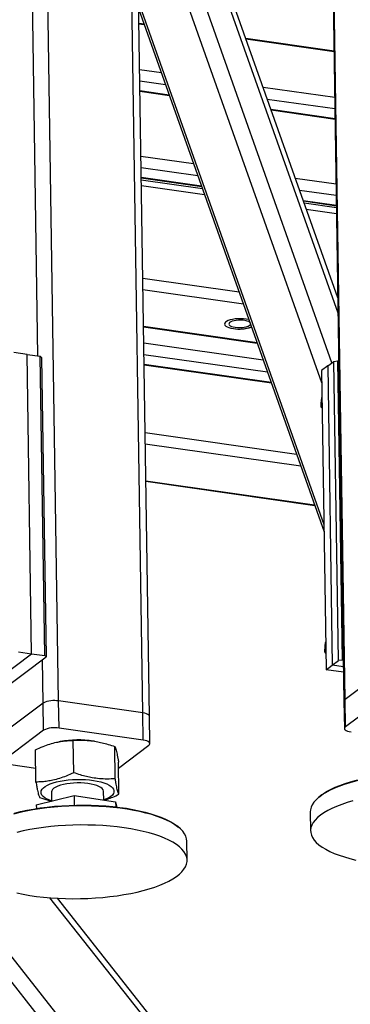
# Model space of a CAD drawing. Header units: millimetres. Extents: x 5 to 589, y 5 to 415.
# Tile 27 of 71: x 285 to 297, y 289 to 326. Entities that reach past the tile are written whole.
import ezdxf

# ---------------------------------------------------------------- set-up
doc = ezdxf.new("R2010")
doc.units = ezdxf.units.MM
doc.layers.add('TRAIT-FORT', color=4, linetype='Continuous', lineweight=25)

msp = doc.modelspace()

# ---------------------------------------------------------------- linework, layer by layer
at = {"layer": 'TRAIT-FORT', "color": 4, "linetype": 'Continuous', "lineweight": 25}
for p, q in [((285.3183, 313.484), (284.8883, 341.5331)), ((286.1121, 300.2324), (285.4777, 341.6152)), ((296.4328, 341.6032), (297.0672, 300.2204)), ((297.1078, 300.2848), (296.4734, 341.6675)), ((289.3424, 299.7722), (288.708, 341.1549)), ((289.6013, 299.6394), (288.9668, 341.0221)), ((296.6036, 313.2245), (289.0668, 334.4999)), ((296.8386, 315.1315), (289.9647, 334.5358)), ((296.8297, 315.7129), (290.2025, 334.4209)), ((296.2172, 312.4581), (289.0966, 332.5589)), ((296.301, 306.9923), (289.1804, 327.0931)), ((289.1843, 326.8332), (296.305, 306.7323)), ((289.193, 326.2711), (289.3936, 326.2425)), ((289.1933, 326.2472), (289.4025, 326.2174)), ((293.2966, 325.6864), (296.6842, 325.2038)), ((293.3055, 325.6613), (296.6846, 325.1798)), ((289.2203, 324.4886), (290.0572, 324.3693)), ((289.227, 324.0502), (290.2203, 323.9087)), ((293.9602, 323.8132), (296.7115, 323.4212)), ((289.2328, 323.6758), (290.3597, 323.5152)), ((289.2331, 323.6519), (290.3686, 323.4901)), ((294.1234, 323.3526), (296.7183, 322.9829)), ((294.2628, 322.9591), (296.724, 322.6085)), ((294.2717, 322.934), (296.7244, 322.5845)), ((289.2713, 321.1603), (291.2962, 320.8718)), ((289.278, 320.7219), (291.4593, 320.4112)), ((289.2838, 320.3475), (291.5987, 320.0177)), ((289.2841, 320.3236), (291.6076, 319.9925)), ((291.6385, 319.9053), (289.2854, 320.2406)), ((289.2887, 320.028), (291.7177, 319.6819)), ((295.1992, 320.3157), (296.7626, 320.0929)), ((295.3624, 319.8551), (296.7693, 319.6546)), ((295.5018, 319.4616), (296.775, 319.2802)), ((295.5107, 319.4364), (296.7754, 319.2562)), ((296.7767, 319.1733), (295.5416, 319.3492)), ((295.6207, 319.1258), (296.7799, 318.9606)), ((289.3431, 316.4749), (293.0403, 315.9481)), ((289.3499, 316.0366), (293.2035, 315.4875)), ((289.3716, 314.6221), (293.7301, 314.0011)), ((289.3719, 314.5981), (293.739, 313.9759)), ((289.3813, 313.9836), (293.9678, 313.3301)), ((284.9008, 313.5435), (284.396, 313.6154)), ((285.077, 302.0483), (284.9008, 313.5435)), ((284.9008, 313.5435), (285.4055, 313.4716)), ((289.3881, 313.5453), (294.1309, 312.8695)), ((285.5817, 301.9764), (285.4055, 313.4716)), ((285.4055, 313.4716), (285.4601, 313.4223)), ((285.4601, 313.4223), (285.6363, 301.9271)), ((289.3938, 313.1709), (294.2703, 312.4761)), ((296.442, 313.103), (296.674, 313.2775)), ((296.674, 313.2775), (296.8213, 313.298)), ((296.8502, 301.7823), (296.674, 313.2775)), ((296.8213, 313.298), (296.9976, 301.8028)), ((296.8213, 313.298), (296.8668, 313.2915)), ((289.3942, 313.1469), (294.2792, 312.4509)), ((296.442, 313.103), (296.21, 312.9285)), ((296.21, 312.9285), (296.3863, 301.4333)), ((296.442, 313.103), (296.6182, 301.6078)), ((296.2311, 311.5517), (296.193, 311.523)), ((296.2323, 311.4771), (296.193, 311.523)), ((289.434, 310.5464), (295.2473, 309.7181)), ((289.4408, 310.1081), (295.4105, 309.2575)), ((289.4624, 308.6935), (295.9371, 307.771)), ((289.4628, 308.6696), (295.946, 307.7459)), ((300.7842, 269.5644), (271.9239, 306.0805)), ((300.488, 268.9535), (271.7114, 305.3638)), ((283.2211, 300.6522), (285.077, 302.0483)), ((283.8732, 300.6008), (285.6363, 301.9271)), ((284.5723, 302.1202), (285.077, 302.0483)), ((285.077, 302.0483), (285.5817, 301.9764)), ((285.5227, 300.1504), (285.4971, 301.8224)), ((285.6363, 301.9271), (285.5817, 301.9764)), ((296.3753, 302.1466), (296.3372, 302.1179)), ((296.3765, 302.0719), (296.3372, 302.1179)), ((296.3863, 301.4333), (296.6182, 301.6078)), ((297.0501, 301.3387), (296.3863, 301.4333)), ((296.6182, 301.6078), (296.8502, 301.7823)), ((297.0469, 301.5467), (296.6182, 301.6078)), ((296.9976, 301.8028), (296.8502, 301.7823)), ((297.0431, 301.7963), (296.9976, 301.8028)), ((298.5925, 301.4017), (297.1078, 300.2848)), ((298.6086, 300.3566), (297.1239, 299.2398)), ((285.5227, 300.1504), (284.038, 299.0335)), ((285.5388, 299.1053), (285.5227, 300.1504)), ((289.3424, 299.7722), (286.1121, 300.2324)), ((286.1281, 299.1874), (286.1121, 300.2324)), ((297.0672, 300.2204), (297.0833, 299.1754)), ((297.1239, 299.2398), (297.1078, 300.2848)), ((289.3585, 298.7272), (289.3424, 299.7722)), ((289.6173, 298.5944), (289.6013, 299.6394)), ((289.3585, 298.7272), (286.1281, 299.1874)), ((285.5388, 299.1053), (284.0541, 297.9885)), ((286.1786, 298.6745), (286.1157, 298.6627)), ((286.6943, 297.4767), (286.6753, 298.7165)), ((287.4964, 298.6849), (287.4391, 298.6938)), ((288.2881, 297.2417), (288.2691, 298.4814)), ((288.4147, 297.656), (289.5767, 298.53)), ((285.2428, 297.1168), (285.2238, 298.3565)), ((284.2723, 297.7913), (285.2345, 297.6542)), ((288.4302, 296.6467), (288.4112, 297.8864)), ((285.2562, 296.2371), (286.7078, 296.597)), ((285.8387, 296.7286), (285.844, 296.3828)), ((286.7078, 296.597), (286.7135, 296.2294)), ((286.7078, 296.597), (288.3015, 296.362)), ((287.8435, 296.4295), (287.8385, 296.7593)), ((296.0963, 296.5329), (296.0452, 296.4866)), ((285.2562, 296.2371), (285.2584, 296.0992)), ((288.3015, 296.362), (288.3046, 296.1639)), ((288.3015, 296.362), (288.3501, 296.1586)), ((295.7723, 295.972), (295.7835, 295.2405)), ((290.7463, 295.3545), (290.6938, 295.3991)), ((291.046, 294.1169), (291.0348, 294.8484)), ((300.7197, 273.7716), (285.7805, 292.6738)), ((300.6229, 274.2365), (286.0661, 292.6548))]:
    msp.add_line(p, q, dxfattribs=at)
at = {"layer": 'TRAIT-FORT', "color": 4, "linetype": 'Continuous', "lineweight": 25, "flags": 128}
for points in [[(293.4188, 314.8797), (293.4014, 314.8838), (293.3081, 314.9008), (293.2066, 314.9116), (293.1002, 314.9157), (292.9927, 314.9131), (292.8875, 314.9038), (292.7884, 314.8882), (292.6987, 314.8668), (292.6215, 314.8403), (292.5593, 314.8097), (292.5144, 314.7758), (292.4881, 314.74), (292.4816, 314.7035), (292.4948, 314.6674), (292.5275, 314.633), (292.5785, 314.6015), (292.646, 314.574), (292.7277, 314.5513), (292.821, 314.5343), (292.821, 314.5343)], [(293.3081, 314.9008), (293.2066, 314.9116), (293.1002, 314.9157), (292.9927, 314.9131), (292.8875, 314.9038), (292.7884, 314.8882), (292.6987, 314.8668), (292.6215, 314.8403), (292.5593, 314.8097), (292.5144, 314.7758), (292.4881, 314.74), (292.4816, 314.7035), (292.4948, 314.6674), (292.5275, 314.633), (292.5785, 314.6015), (292.646, 314.574), (292.7277, 314.5513), (292.821, 314.5343), (292.9225, 314.5236), (293.0289, 314.5194), (293.1365, 314.522), (293.2416, 314.5313), (293.3407, 314.5469), (293.4304, 314.5683), (293.5076, 314.5948), (293.5182, 314.5992)], [(293.4579, 314.7696), (293.4512, 314.7755), (293.4088, 314.8019), (293.3503, 314.8244), (293.2784, 314.8418), (293.1966, 314.8535), (293.1086, 314.8588), (293.0185, 314.8575), (292.9305, 314.8497), (292.8489, 314.8357), (292.7773, 314.8161), (292.7191, 314.792), (292.6771, 314.7643), (292.6532, 314.7345), (292.6486, 314.7039), (292.6634, 314.6739), (292.697, 314.646), (292.7477, 314.6214), (292.8133, 314.6013), (292.8906, 314.5867), (292.8906, 314.5867)], [(292.8906, 314.5867), (292.976, 314.5781), (293.0656, 314.5761), (293.1551, 314.5807), (293.2404, 314.5917), (293.3175, 314.6086), (293.3828, 314.6306), (293.4331, 314.6566), (293.4663, 314.6855), (293.4792, 314.7094)], [(293.4188, 314.8797), (293.4014, 314.8838), (293.3081, 314.9008)], [(289.6013, 299.6394), (289.5957, 299.6623), (289.5736, 299.6906), (289.5355, 299.7167), (289.4828, 299.7395), (289.4177, 299.7583), (289.3424, 299.7722)], [(289.6013, 299.6394), (289.5957, 299.6623), (289.5736, 299.6906), (289.5355, 299.7167), (289.4828, 299.7395), (289.4177, 299.7583), (289.3424, 299.7722)], [(297.1239, 299.2398), (297.0954, 299.2114), (297.0836, 299.182), (297.0888, 299.1525), (297.1109, 299.1242), (297.149, 299.0981), (297.2017, 299.0753), (297.2669, 299.0565), (297.3421, 299.0426)], [(289.5767, 298.53), (289.6051, 298.5584), (289.617, 298.5878), (289.6117, 298.6173), (289.5896, 298.6456), (289.5515, 298.6717), (289.4989, 298.6945), (289.4337, 298.7133), (289.3585, 298.7272)], [(299.9391, 297.4503), (299.6517, 297.4431), (299.3656, 297.4291), (299.0823, 297.4085), (298.803, 297.3814), (298.5292, 297.3478), (298.2621, 297.308), (298.0029, 297.2622), (297.753, 297.2105), (297.5135, 297.1532), (297.2855, 297.0905), (297.0702, 297.0229), (296.8686, 296.9505), (296.6816, 296.8738), (296.5101, 296.7931), (296.3549, 296.7087), (296.2169, 296.6212), (296.0965, 296.5309), (295.9945, 296.4382), (295.9113, 296.3436), (295.8472, 296.2476), (295.8027, 296.1505), (295.7778, 296.0529), (295.7723, 295.972)], [(296.0963, 296.5329), (296.1469, 296.5765), (296.2657, 296.6657), (296.4019, 296.752), (296.555, 296.8352), (296.7242, 296.9149), (296.9087, 296.9906), (297.1077, 297.062), (297.3201, 297.1287), (297.545, 297.1905), (297.7813, 297.2471), (298.0279, 297.2981), (298.2836, 297.3433), (298.5472, 297.3826), (298.8174, 297.4157), (299.0929, 297.4425), (299.3725, 297.4628), (299.6547, 297.4766), (299.9383, 297.4837)], [(285.8438, 296.3953), (285.7695, 296.4218), (285.6698, 296.4656), (285.5865, 296.5132), (285.5209, 296.5641), (285.4737, 296.6175), (285.4457, 296.6727), (285.4372, 296.7289), (285.4484, 296.7853), (285.4791, 296.8411), (285.5289, 296.8955), (285.5971, 296.9479), (285.6827, 296.9973), (285.7845, 297.0433), (285.9012, 297.085), (286.031, 297.1219), (286.1721, 297.1535), (286.3226, 297.1794), (286.4803, 297.1991), (286.6431, 297.2125), (286.8086, 297.2193), (286.9745, 297.2194), (287.1386, 297.2128), (287.2984, 297.1997), (287.4517, 297.1801), (287.5965, 297.1545), (287.7306, 297.1231), (287.8522, 297.0863), (287.9595, 297.0448), (288.0512, 296.999), (288.1258, 296.9496), (288.1823, 296.8974), (288.22, 296.843), (288.2382, 296.7872), (288.2369, 296.7308), (288.2159, 296.6746), (288.1755, 296.6194), (288.1165, 296.5659), (288.0394, 296.5149), (287.9455, 296.4672), (287.8505, 296.4285)], [(287.8385, 296.7593), (287.8374, 296.773), (287.8214, 296.8199), (287.7861, 296.8652), (287.7325, 296.9082), (287.6614, 296.948), (287.5744, 296.9838), (287.473, 297.015), (287.3592, 297.0409), (287.2353, 297.061), (287.1037, 297.0749), (286.967, 297.0824), (286.8277, 297.0833), (286.6887, 297.0776), (286.5526, 297.0654), (286.422, 297.0469), (286.2996, 297.0226), (286.1876, 296.9928), (286.0883, 296.9582), (286.0036, 296.9194), (285.9352, 296.8772), (285.8843, 296.8324), (285.8521, 296.7859), (285.839, 296.7386), (285.8387, 296.7286)], [(291.0348, 294.8484), (291.025, 294.9383), (290.9953, 295.035), (290.946, 295.1305), (290.8772, 295.2244), (290.7893, 295.3162), (290.6827, 295.4054), (290.558, 295.4917), (290.4157, 295.5747), (290.2564, 295.6538), (290.0811, 295.7288), (289.8904, 295.7993), (289.6853, 295.865), (289.4668, 295.9255), (289.2359, 295.9806), (288.9938, 296.03), (288.7415, 296.0735), (288.4802, 296.1108), (288.2113, 296.1418), (287.936, 296.1663), (287.6557, 296.1843), (287.3715, 296.1955), (287.085, 296.2001), (286.7974, 296.1979), (286.5102, 296.1889), (286.2247, 296.1733), (285.9423, 296.1511), (285.6642, 296.1223), (285.3919, 296.0872), (285.1267, 296.0458), (284.8697, 295.9985), (284.6223, 295.9454), (284.3856, 295.8867)], [(284.4179, 295.9242), (284.6515, 295.9821), (284.8956, 296.0346), (285.1491, 296.0813), (285.4108, 296.1221), (285.6795, 296.1567), (285.9538, 296.1851), (286.2325, 296.207), (286.5142, 296.2225), (286.7976, 296.2313), (287.0813, 296.2334), (287.364, 296.229), (287.6444, 296.2178), (287.921, 296.2001), (288.1926, 296.1759), (288.458, 296.1454), (288.7157, 296.1085), (288.9646, 296.0657), (289.2036, 296.0169), (289.4314, 295.9626), (289.6469, 295.9029), (289.8493, 295.8381), (290.0374, 295.7685), (290.2105, 295.6945), (290.3676, 295.6164), (290.508, 295.5346), (290.6311, 295.4494), (290.6938, 295.3991)], [(297.4092, 296.391), (297.1875, 296.3258), (296.9789, 296.2557), (296.7844, 296.1812), (296.6051, 296.1024), (296.4416, 296.0198), (296.2949, 295.9338), (296.1657, 295.8449), (296.0544, 295.7533), (295.9617, 295.6596), (295.888, 295.5642), (295.8337, 295.4676), (295.799, 295.3702), (295.784, 295.2725), (295.789, 295.1749), (295.8137, 295.078), (295.8582, 294.9821), (295.9221, 294.8878), (296.0052, 294.7954), (296.1072, 294.7055), (296.2274, 294.6184), (296.3654, 294.5346), (296.5205, 294.4545), (296.6919, 294.3784), (296.8788, 294.3068), (297.0804, 294.2398), (297.2957, 294.178), (297.5235, 294.1215)], [(284.5126, 292.857), (284.7547, 292.8076), (285.007, 292.7641), (285.2683, 292.7268), (285.5372, 292.6958), (285.8124, 292.6713), (286.0928, 292.6534), (286.377, 292.6421), (286.6635, 292.6375), (286.9511, 292.6397), (287.2383, 292.6487), (287.5238, 292.6643), (287.8062, 292.6865), (288.0843, 292.7153), (288.3566, 292.7504), (288.6218, 292.7918), (288.8788, 292.8391), (289.1262, 292.8922), (289.3629, 292.9509), (289.5878, 293.0148), (289.7998, 293.0837), (289.9979, 293.1572), (290.1811, 293.2349), (290.3485, 293.3166), (290.4995, 293.4017), (290.6332, 293.49), (290.749, 293.581), (290.8464, 293.6742), (290.9249, 293.7692), (290.9841, 293.8655), (291.0237, 293.9628), (291.0436, 294.0605), (291.0436, 294.1581), (291.0238, 294.2552), (290.9843, 294.3514), (290.9252, 294.4462), (290.8468, 294.5391), (290.7495, 294.6296), (290.6338, 294.7175), (290.5002, 294.8021), (290.3493, 294.8832), (290.1819, 294.9603), (289.9988, 295.0331), (289.8008, 295.1013), (289.5889, 295.1644), (289.3641, 295.2223), (289.1274, 295.2745), (288.88, 295.321), (288.6231, 295.3614), (288.3579, 295.3956), (288.0856, 295.4234), (287.8076, 295.4446), (287.5252, 295.4592), (287.2397, 295.4671), (286.9525, 295.4683), (286.6649, 295.4627), (286.3784, 295.4504), (286.0942, 295.4315), (285.8138, 295.406), (285.5385, 295.374), (285.2696, 295.3358), (285.0083, 295.2914), (284.756, 295.2411), (284.5138, 295.1852)]]:
    msp.add_lwpolyline(points, dxfattribs=at)
at = {"layer": 'TRAIT-FORT', "color": 4, "linetype": 'Continuous', "lineweight": 25}
for centre, radius, start, end in [((293.0442, 315.9137), 1.3974, 260.80872, 289.8295), ((285.9398, 299.3125), 0.9359, 79.39116, 116.46504), ((297.1455, 300.216), 0.0784, 118.72091, 176.77604), ((285.9558, 298.2675), 0.9359, 79.39116, 116.46504), ((286.8676, 294.8556), 3.8805, 81.53033, 100.22633)]:
    msp.add_arc(centre, radius, start, end, dxfattribs=at)
for points, knots in [([(296.193, 311.523), (296.1928, 311.5814), (296.1926, 311.678), (296.2071, 311.8139), (296.2204, 311.8867), (296.2256, 311.9147)], [0, 0, 0, 0, 0.4843139, 0.8009836, 1, 1, 1, 1]), ([(296.3372, 302.1179), (296.337, 302.1763), (296.3368, 302.2728), (296.3512, 302.4087), (296.3646, 302.4815), (296.3698, 302.5096)], [0, 0, 0, 0, 0.4843139, 0.8009836, 1, 1, 1, 1]), ([(285.2238, 298.3565), (285.3203, 298.401), (285.5032, 298.4853), (285.7727, 298.581), (286.0121, 298.6447), (286.2344, 298.6847), (286.4503, 298.7091), (286.5979, 298.714), (286.6753, 298.7165)], [0, 0, 0, 0, 0.2020684, 0.3826998, 0.5553146, 0.6929917, 0.8388942, 1, 1, 1, 1]), ([(286.6753, 298.7165), (286.7814, 298.7213), (286.9823, 298.7303), (287.2781, 298.7154), (287.541, 298.6809), (287.7851, 298.6299), (288.0221, 298.566), (288.184, 298.5106), (288.2691, 298.4814)], [0, 0, 0, 0, 0.2020684, 0.3826998, 0.5553146, 0.6929917, 0.8388942, 1, 1, 1, 1]), ([(288.2691, 298.4814), (288.2782, 298.4622), (288.2956, 298.4257), (288.3216, 298.3439), (288.345, 298.25), (288.367, 298.144), (288.3885, 298.0266), (288.4034, 297.9347), (288.4112, 297.8864)], [0, 0, 0, 0, 0.2020684, 0.3826998, 0.5553146, 0.6929917, 0.8388942, 1, 1, 1, 1]), ([(286.6943, 297.4767), (286.5978, 297.4322), (286.4148, 297.348), (286.1454, 297.2523), (285.906, 297.1886), (285.6837, 297.1485), (285.4678, 297.1241), (285.3202, 297.1193), (285.2428, 297.1168)], [0, 0, 0, 0, 0.2020684, 0.3826998, 0.5553146, 0.6929917, 0.8388942, 1, 1, 1, 1]), ([(288.2881, 297.2417), (288.182, 297.2369), (287.9811, 297.2278), (287.6853, 297.2428), (287.4224, 297.2772), (287.1783, 297.3282), (286.9413, 297.3921), (286.7793, 297.4476), (286.6943, 297.4767)], [0, 0, 0, 0, 0.2020684, 0.3826998, 0.5553146, 0.6929917, 0.8388942, 1, 1, 1, 1]), ([(285.2428, 297.1168), (285.2526, 297.0566), (285.2711, 296.9426), (285.298, 296.8032), (285.3215, 296.7007), (285.343, 296.6247), (285.3637, 296.5654), (285.3776, 296.5368), (285.3849, 296.5218)], [0, 0, 0, 0, 0.2020684, 0.3826998, 0.5553146, 0.6929917, 0.8388942, 1, 1, 1, 1]), ([(288.4302, 296.6467), (288.421, 296.6659), (288.4037, 296.7024), (288.3777, 296.7842), (288.3543, 296.8781), (288.3323, 296.9842), (288.3108, 297.1015), (288.2959, 297.1934), (288.2881, 297.2417)], [0, 0, 0, 0, 0.2020684, 0.3826998, 0.5553146, 0.6929917, 0.8388942, 1, 1, 1, 1]), ([(285.3849, 296.5218), (285.4915, 296.4845), (285.6437, 296.4314), (285.7978, 296.3953), (285.844, 296.3846)], [0, 0, 0, 0, 0.7004788, 1, 1, 1, 1]), ([(287.8728, 296.4252), (287.9111, 296.4368), (288.0203, 296.47), (288.2066, 296.5432), (288.3533, 296.6111), (288.4302, 296.6467)], [0, 0, 0, 0, 0.20392192, 0.58224974, 1, 1, 1, 1])]:
    msp.add_open_spline(points, degree=3, knots=knots, dxfattribs=at)

doc.saveas('drawing.dxf')
